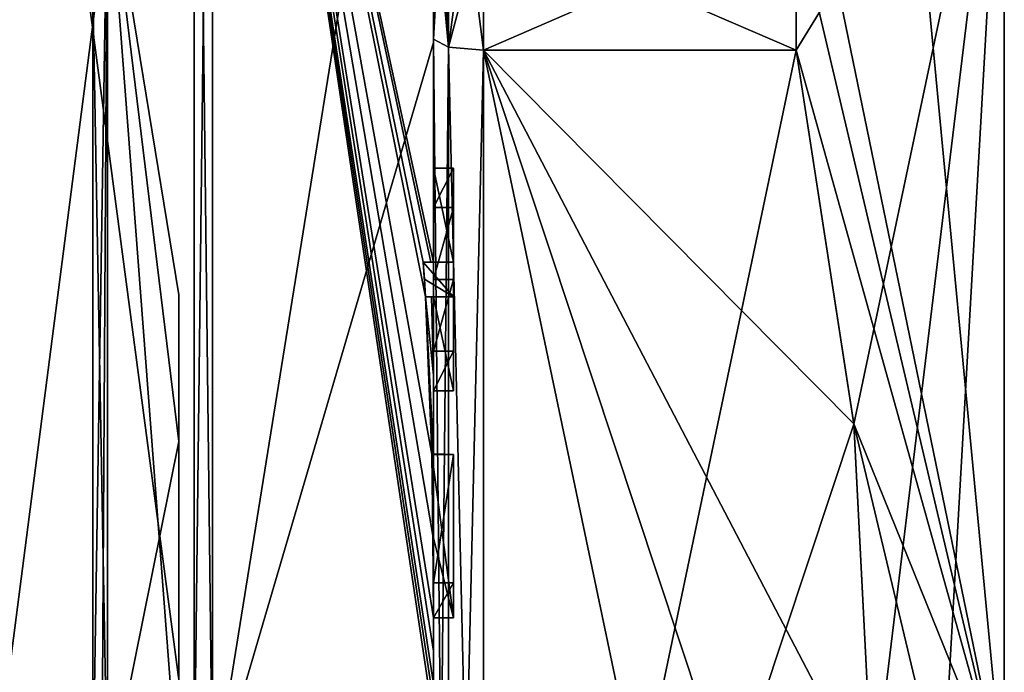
# Model space of a CAD drawing. Extents: x -23 to 700, y -2000 to 0.
# Tile 92 of 210: x 690 to 700, y -1971 to -1964. Entities that reach past the tile are written whole.
import ezdxf

# ---------------------------------------------------------------- set-up
doc = ezdxf.new("R2010")
doc.units = 0
doc.header["$LTSCALE"] = 72.417309
for name, color, linetype in [('114', 7, 'CONTINUOUS'), ('115', 7, 'CONTINUOUS'), ('118', 7, 'CONTINUOUS'), ('121', 7, 'CONTINUOUS'), ('126', 7, 'CONTINUOUS'), ('127', 7, 'CONTINUOUS'), ('128', 7, 'CONTINUOUS'), ('129', 7, 'CONTINUOUS'), ('132', 7, 'CONTINUOUS'), ('133', 7, 'CONTINUOUS'), ('135', 7, 'CONTINUOUS'), ('166', 7, 'CONTINUOUS'), ('172', 7, 'CONTINUOUS'), ('173', 7, 'CONTINUOUS'), ('174', 7, 'CONTINUOUS'), ('175', 7, 'CONTINUOUS'), ('193', 7, 'CONTINUOUS'), ('196', 7, 'CONTINUOUS'), ('232', 7, 'CONTINUOUS'), ('233', 7, 'CONTINUOUS'), ('234', 7, 'CONTINUOUS'), ('235', 7, 'CONTINUOUS'), ('236', 7, 'CONTINUOUS'), ('237', 7, 'CONTINUOUS'), ('238', 7, 'CONTINUOUS'), ('239', 7, 'CONTINUOUS'), ('240', 7, 'CONTINUOUS'), ('241', 7, 'CONTINUOUS'), ('242', 7, 'CONTINUOUS'), ('288', 7, 'CONTINUOUS'), ('289', 7, 'CONTINUOUS'), ('293', 7, 'CONTINUOUS'), ('295', 7, 'CONTINUOUS'), ('296', 7, 'CONTINUOUS'), ('298', 7, 'CONTINUOUS'), ('300', 7, 'CONTINUOUS')]:
    doc.layers.add(name, color=color, linetype=linetype)

msp = doc.modelspace()

# ---------------------------------------------------------------- linework, layer by layer
at = {"layer": '114', "linetype": 'CONTINUOUS'}
for points in [[(700.1, -1961.1745, 6.2494), (700.1, -1972, 12.5), (700.1, -1982.8255, 6.2494), (700.1, -1961.1745, 6.2494)], [(700.1, -1961.1745, -6.2494), (700.1, -1961.1745, 6.2494), (700.1, -1982.8255, -6.2494), (700.1, -1961.1745, -6.2494)], [(700.1, -1982.8255, -6.2494), (700.1, -1961.1745, 6.2494), (700.1, -1982.8255, 6.2494), (700.1, -1982.8255, -6.2494)], [(700.1, -1972, -12.5), (700.1, -1961.1745, -6.2494), (700.1, -1982.8255, -6.2494), (700.1, -1972, -12.5)]]:
    msp.add_3dface(points, dxfattribs=at)
at = {"layer": '115', "linetype": 'CONTINUOUS'}
for points in [[(694.9, -1964.5597, 15.95), (694.9, -1979.4403, 15.95), (698.0232, -1964.5597, 15.95), (694.9, -1964.5597, 15.95)], [(698.0232, -1964.5597, 15.95), (694.9, -1979.4403, 15.95), (698.5978, -1968.2917, 15.95), (698.0232, -1964.5597, 15.95)], [(698.5978, -1968.2917, 15.95), (694.9, -1979.4403, 15.95), (698.7857, -1972, 15.95), (698.5978, -1968.2917, 15.95)]]:
    msp.add_3dface(points, dxfattribs=at)
at = {"layer": '118', "linetype": 'CONTINUOUS'}
for points in [[(694.9, -1979.4403, -15.95), (694.9, -1964.5597, -15.95), (698.0232, -1979.4403, -15.95), (694.9, -1979.4403, -15.95)], [(698.0232, -1979.4403, -15.95), (694.9, -1964.5597, -15.95), (698.5978, -1975.7083, -15.95), (698.0232, -1979.4403, -15.95)], [(698.5978, -1975.7083, -15.95), (694.9, -1964.5597, -15.95), (698.7857, -1972, -15.95), (698.5978, -1975.7083, -15.95)], [(698.7857, -1972, -15.95), (694.9, -1964.5597, -15.95), (698.5976, -1968.2903, -15.95), (698.7857, -1972, -15.95)], [(698.5976, -1968.2903, -15.95), (694.9, -1964.5597, -15.95), (698.0232, -1964.5597, -15.95), (698.5976, -1968.2903, -15.95)]]:
    msp.add_3dface(points, dxfattribs=at)
at = {"layer": '121', "linetype": 'CONTINUOUS'}
for points in [[(694.4, -1958.2777, 13.8546), (694.4, -1964.4802, 17.9917), (694.4, -1961.529, 14.7638), (694.4, -1958.2777, 13.8546)], [(694.4, -1966.674, -18.7586), (694.4, -1960.4145, -15.6852), (694.4, -1966.674, -18.2158), (694.4, -1966.674, -18.7586)], [(694.4, -1966.674, -18.2158), (694.4, -1960.4145, -15.6852), (694.4, -1964.4497, -16.45), (694.4, -1966.674, -18.2158)], [(694.4, -1964.4497, -16.45), (694.4, -1960.4145, -15.6852), (694.4, -1962.9608, -15.6813), (694.4, -1964.4497, -16.45)], [(694.4, -1961.529, 14.7638), (694.4, -1964.4802, 17.9917), (694.4, -1962.9214, 15.6584), (694.4, -1961.529, 14.7638)], [(694.4, -1962.9214, 15.6584), (694.4, -1964.4802, 17.9917), (694.4, -1964.4497, 16.45), (694.4, -1962.9214, 15.6584)], [(694.4, -1965.7364, -16.5), (694.4, -1966.674, -18.2158), (694.4, -1964.4497, -16.45), (694.4, -1965.7364, -16.5)], [(694.4, -1979.5503, -16.45), (694.4, -1965.7364, -16.5), (694.4, -1964.4497, -16.45), (694.4, -1979.5503, -16.45)], [(694.4, -1970.85, 16.5), (694.4, -1973.0506, 16.5), (694.4, -1964.4497, 16.45), (694.4, -1970.85, 16.5)], [(694.4, -1964.4497, 16.45), (694.4, -1973.0506, 16.5), (694.4, -1979.5503, 16.45), (694.4, -1964.4497, 16.45)], [(694.4, -1970.85, 16.7828), (694.4, -1970.85, 16.5), (694.4, -1964.4497, 16.45), (694.4, -1970.85, 16.7828)], [(694.4, -1964.4802, 17.9917), (694.4, -1970.85, 16.7828), (694.4, -1964.4497, 16.45), (694.4, -1964.4802, 17.9917)], [(694.4, -1971.7791, 19.4994), (694.4, -1970.85, 16.7828), (694.4, -1964.4802, 17.9917), (694.4, -1971.7791, 19.4994)], [(694.4, -1966.1297, -16.5), (694.4, -1965.7364, -16.5), (694.4, -1979.5503, -16.45), (694.4, -1966.1297, -16.5)], [(694.4, -1966.8483, -17.8501), (694.4, -1966.1297, -16.5), (694.4, -1967.5648, -16.5), (694.4, -1966.8483, -17.8501)], [(694.4, -1967.5648, -16.5), (694.4, -1966.1297, -16.5), (694.4, -1979.5503, -16.45), (694.4, -1967.5648, -16.5)], [(694.4, -1967.0206, -18.2158), (694.4, -1967.9582, -16.5), (694.4, -1967.0206, -18.8535), (694.4, -1967.0206, -18.2158)], [(694.4, -1967.0206, -18.8535), (694.4, -1967.9582, -16.5), (694.4, -1967.8037, -19.0431), (694.4, -1967.0206, -18.8535)], [(694.4, -1967.9582, -16.5), (694.4, -1967.5648, -16.5), (694.4, -1979.5503, -16.45), (694.4, -1967.9582, -16.5)], [(694.4, -1967.8037, -19.0431), (694.4, -1967.9582, -16.5), (694.4, -1968.5874, -19.1964), (694.4, -1967.8037, -19.0431)], [(694.4, -1968.5874, -19.1964), (694.4, -1967.9582, -16.5), (694.4, -1969.8781, -16.5), (694.4, -1968.5874, -19.1964)], [(694.4, -1969.8781, -16.5), (694.4, -1967.9582, -16.5), (694.4, -1979.5503, -16.45), (694.4, -1969.8781, -16.5)], [(694.4, -1969.8781, -19.196), (694.4, -1968.5874, -19.1964), (694.4, -1969.8781, -16.5), (694.4, -1969.8781, -19.196)], [(694.4, -1970.2268, -16.5), (694.4, -1969.8781, -16.5), (694.4, -1979.5503, -16.45), (694.4, -1970.2268, -16.5)], [(694.4, -1970.2268, -19.4192), (694.4, -1970.2268, -16.5), (694.4, -1971.8639, -16.5), (694.4, -1970.2268, -19.4192)], [(694.4, -1971.8639, -16.5), (694.4, -1970.2268, -16.5), (694.4, -1979.5503, -16.45), (694.4, -1971.8639, -16.5)], [(694.4, -1970.5602, -19.4468), (694.4, -1970.2268, -19.4192), (694.4, -1971.8639, -16.5), (694.4, -1970.5602, -19.4468)], [(694.4, -1970.894, -19.4686), (694.4, -1970.5602, -19.4468), (694.4, -1971.8639, -16.5), (694.4, -1970.894, -19.4686)]]:
    msp.add_3dface(points, dxfattribs=at)
at = {"layer": '126', "linetype": 'CONTINUOUS'}
for points in [[(692.1949, -1972, 21.9825), (694.4, -1958.2777, 13.8546), (692.1949, -1956.456, 15.544), (692.1949, -1972, 21.9825)], [(694.4, -1964.4802, 17.9917), (694.4, -1958.2777, 13.8546), (692.1949, -1972, 21.9825), (694.4, -1964.4802, 17.9917)], [(694.4, -1971.7791, 19.4994), (694.4, -1964.4802, 17.9917), (692.1949, -1972, 21.9825), (694.4, -1971.7791, 19.4994)]]:
    msp.add_3dface(points, dxfattribs=at)
at = {"layer": '127', "linetype": 'CONTINUOUS'}
for points in [[(694.4, -1960.4145, -15.6852), (694.4, -1966.674, -18.7586), (692.1949, -1956.456, -15.544), (694.4, -1960.4145, -15.6852)], [(692.1949, -1956.456, -15.544), (694.4, -1966.674, -18.7586), (694.3737, -1966.674, -19.1341), (692.1949, -1956.456, -15.544)], [(692.1949, -1956.456, -15.544), (694.4, -1970.5602, -19.4468), (694.3998, -1970.8838, -19.5), (692.1949, -1956.456, -15.544)], [(694.4, -1970.5602, -19.4468), (692.1949, -1956.456, -15.544), (694.3987, -1970.2268, -19.5), (694.4, -1970.5602, -19.4468)], [(692.1949, -1972, -21.9825), (692.1949, -1956.456, -15.544), (694.4, -1971.2495, -19.5), (692.1949, -1972, -21.9825)], [(694.4, -1971.2495, -19.5), (692.1949, -1956.456, -15.544), (694.3999, -1971.0666, -19.5), (694.4, -1971.2495, -19.5)], [(694.3999, -1971.0666, -19.5), (692.1949, -1956.456, -15.544), (694.3998, -1970.8838, -19.5), (694.3999, -1971.0666, -19.5)], [(694.3987, -1970.2268, -19.5), (692.1949, -1956.456, -15.544), (694.3941, -1969.4044, -19.5), (694.3987, -1970.2268, -19.5)], [(694.3941, -1969.4044, -19.5), (692.1949, -1956.456, -15.544), (694.3825, -1968.5939, -19.5), (694.3941, -1969.4044, -19.5)], [(694.3825, -1968.5939, -19.5), (692.1949, -1956.456, -15.544), (694.3204, -1967.0206, -19.5), (694.3825, -1968.5939, -19.5)], [(694.3204, -1967.0206, -19.5), (692.1949, -1956.456, -15.544), (694.2958, -1966.674, -19.5), (694.3204, -1967.0206, -19.5)], [(694.2958, -1966.674, -19.5), (692.1949, -1956.456, -15.544), (694.3737, -1966.674, -19.1341), (694.2958, -1966.674, -19.5)], [(694.3087, -1966.8463, -19.5), (694.3204, -1967.0206, -19.5), (694.2958, -1966.674, -19.5), (694.3087, -1966.8463, -19.5)], [(694.4, -1967.8037, -19.0431), (694.4, -1968.5874, -19.1964), (694.3204, -1967.0206, -19.5), (694.4, -1967.8037, -19.0431)], [(694.38, -1967.0206, -19.18), (694.4, -1967.8037, -19.0431), (694.3204, -1967.0206, -19.5), (694.38, -1967.0206, -19.18)], [(694.4, -1968.5874, -19.1964), (694.3957, -1968.5939, -19.3494), (694.3204, -1967.0206, -19.5), (694.4, -1968.5874, -19.1964)], [(694.3957, -1968.5939, -19.3494), (694.3825, -1968.5939, -19.5), (694.3204, -1967.0206, -19.5), (694.3957, -1968.5939, -19.3494)], [(694.4, -1967.0206, -18.8535), (694.4, -1967.8037, -19.0431), (694.38, -1967.0206, -19.18), (694.4, -1967.0206, -18.8535)], [(694.3997, -1970.2268, -19.4596), (694.4, -1970.5602, -19.4468), (694.3987, -1970.2268, -19.5), (694.3997, -1970.2268, -19.4596)], [(694.4, -1970.2268, -19.4192), (694.4, -1970.5602, -19.4468), (694.3997, -1970.2268, -19.4596), (694.4, -1970.2268, -19.4192)], [(694.3998, -1970.8838, -19.5), (694.4, -1970.5602, -19.4468), (694.3999, -1970.8889, -19.4843), (694.3998, -1970.8838, -19.5)], [(694.4, -1970.5602, -19.4468), (694.4, -1970.894, -19.4686), (694.3999, -1970.8889, -19.4843), (694.4, -1970.5602, -19.4468)]]:
    msp.add_3dface(points, dxfattribs=at)
at = {"layer": '128', "linetype": 'CONTINUOUS'}
for points in [[(692.0094, -1972, -21.9698), (690, -1956.8374, -15.1637), (692.0094, -1956.465, -15.535), (692.0094, -1972, -21.9698)], [(690, -1972, -21.4438), (690, -1956.8374, -15.1637), (692.0094, -1972, -21.9698), (690, -1972, -21.4438)]]:
    msp.add_3dface(points, dxfattribs=at)
at = {"layer": '129', "linetype": 'CONTINUOUS'}
for points in [[(690, -1956.8374, 15.1637), (690, -1972, 21.4438), (692.0094, -1956.465, 15.535), (690, -1956.8374, 15.1637)], [(692.0094, -1956.465, 15.535), (690, -1972, 21.4438), (692.0094, -1972, 21.9698), (692.0094, -1956.465, 15.535)]]:
    msp.add_3dface(points, dxfattribs=at)
at = {"layer": '132', "linetype": 'CONTINUOUS'}
for points in [[(692.1949, -1972, 21.9825), (692.1949, -1956.456, 15.544), (692.0094, -1972, 21.9698), (692.1949, -1972, 21.9825)], [(692.1949, -1956.456, 15.544), (692.0094, -1956.465, 15.535), (692.0094, -1972, 21.9698), (692.1949, -1956.456, 15.544)]]:
    msp.add_3dface(points, dxfattribs=at)
at = {"layer": '133', "linetype": 'CONTINUOUS'}
for points in [[(692.1949, -1956.456, -15.544), (692.1949, -1972, -21.9825), (692.0094, -1956.465, -15.535), (692.1949, -1956.456, -15.544)], [(692.1949, -1972, -21.9825), (692.0094, -1972, -21.9698), (692.0094, -1956.465, -15.535), (692.1949, -1972, -21.9825)]]:
    msp.add_3dface(points, dxfattribs=at)
at = {"layer": '135', "linetype": 'CONTINUOUS'}
for points in [[(700.1, -1972, -12.5), (698.0232, -1961.907, -14.4185), (698.7857, -1958.1869, -7.975), (700.1, -1972, -12.5)], [(700.1, -1961.1745, -6.2494), (700.1, -1972, -12.5), (698.7857, -1958.1869, -7.975), (700.1, -1961.1745, -6.2494)], [(700.1, -1961.1745, 6.2494), (698.0232, -1964.5597, 15.95), (698.5978, -1968.2917, 15.95), (700.1, -1961.1745, 6.2494)], [(698.0232, -1964.5597, 15.95), (700.1, -1961.1745, 6.2494), (698.0232, -1963.2, 15.242), (698.0232, -1964.5597, 15.95)], [(700.1, -1961.1745, 6.2494), (698.5978, -1968.2917, 15.95), (698.7857, -1972, 15.95), (700.1, -1961.1745, 6.2494)], [(700.1, -1961.1745, 6.2494), (698.7857, -1972, 15.95), (699.4827, -1972, 14.2402), (700.1, -1961.1745, 6.2494)], [(700.1, -1972, 12.5), (700.1, -1961.1745, 6.2494), (699.4827, -1972, 14.2402), (700.1, -1972, 12.5)], [(698.0232, -1961.907, -14.4185), (700.1, -1972, -12.5), (698.0232, -1963.2, -15.242), (698.0232, -1961.907, -14.4185)], [(700.1, -1972, -12.5), (698.0232, -1964.5597, -15.95), (698.0232, -1963.2, -15.242), (700.1, -1972, -12.5)], [(700.1, -1972, -12.5), (698.5976, -1968.2903, -15.95), (698.0232, -1964.5597, -15.95), (700.1, -1972, -12.5)], [(698.5976, -1968.2903, -15.95), (700.1, -1972, -12.5), (699.4827, -1972, -14.2402), (698.5976, -1968.2903, -15.95)], [(698.7857, -1972, -15.95), (698.5976, -1968.2903, -15.95), (699.4827, -1972, -14.2402), (698.7857, -1972, -15.95)]]:
    msp.add_3dface(points, dxfattribs=at)
at = {"layer": '166', "linetype": 'CONTINUOUS'}
for points in [[(694.6, -1965.7364, -16.5), (694.6, -1966.1297, -16.5), (694.6, -1966.674, -18.2158), (694.6, -1965.7364, -16.5)], [(694.6, -1966.674, -18.2158), (694.6, -1966.1297, -16.5), (694.6, -1966.8483, -17.8501), (694.6, -1966.674, -18.2158)], [(694.6, -1966.674, -19.5), (694.6, -1966.674, -18.2158), (694.6, -1966.8483, -17.8501), (694.6, -1966.674, -19.5)], [(694.6, -1967.0206, -19.5), (694.6, -1966.674, -19.5), (694.6, -1967.0206, -18.2158), (694.6, -1967.0206, -19.5)], [(694.6, -1967.0206, -18.2158), (694.6, -1966.674, -19.5), (694.6, -1966.8483, -17.8501), (694.6, -1967.0206, -18.2158)], [(694.6, -1967.5648, -16.5), (694.6, -1967.0206, -18.2158), (694.6, -1966.8483, -17.8501), (694.6, -1967.5648, -16.5)], [(694.6, -1967.9582, -16.5), (694.6, -1967.0206, -18.2158), (694.6, -1967.5648, -16.5), (694.6, -1967.9582, -16.5)], [(694.6, -1968.5939, -19.5), (694.6, -1968.5939, -19.196), (694.6, -1969.8781, -19.196), (694.6, -1968.5939, -19.5)], [(694.6, -1970.2268, -19.5), (694.6, -1968.5939, -19.5), (694.6, -1969.8781, -19.196), (694.6, -1970.2268, -19.5)], [(694.6, -1970.2268, -16.5), (694.6, -1970.2268, -19.5), (694.6, -1969.8781, -19.196), (694.6, -1970.2268, -16.5)], [(694.6, -1969.8781, -16.5), (694.6, -1970.2268, -16.5), (694.6, -1969.8781, -19.196), (694.6, -1969.8781, -16.5)]]:
    msp.add_3dface(points, dxfattribs=at)
at = {"layer": '172', "linetype": 'CONTINUOUS'}
for points in [[(694.4, -1968.5874, -19.1964), (694.4, -1969.8781, -19.196), (694.6, -1968.5939, -19.196), (694.4, -1968.5874, -19.1964)], [(694.6, -1968.5939, -19.196), (694.4, -1969.8781, -19.196), (694.6, -1969.8781, -19.196), (694.6, -1968.5939, -19.196)]]:
    msp.add_3dface(points, dxfattribs=at)
at = {"layer": '173', "linetype": 'CONTINUOUS'}
for points in [[(694.3825, -1968.5939, -19.5), (694.3957, -1968.5939, -19.3494), (694.6, -1968.5939, -19.5), (694.3825, -1968.5939, -19.5)], [(694.3957, -1968.5939, -19.3494), (694.4, -1968.5874, -19.1964), (694.6, -1968.5939, -19.5), (694.3957, -1968.5939, -19.3494)], [(694.4, -1968.5874, -19.1964), (694.6, -1968.5939, -19.196), (694.6, -1968.5939, -19.5), (694.4, -1968.5874, -19.1964)]]:
    msp.add_3dface(points, dxfattribs=at)
at = {"layer": '174', "linetype": 'CONTINUOUS'}
for points in [[(694.4, -1966.1297, -16.5), (694.4, -1966.8483, -17.8501), (694.6, -1966.1297, -16.5), (694.4, -1966.1297, -16.5)], [(694.6, -1966.1297, -16.5), (694.4, -1966.8483, -17.8501), (694.6, -1966.8483, -17.8501), (694.6, -1966.1297, -16.5)]]:
    msp.add_3dface(points, dxfattribs=at)
at = {"layer": '175', "linetype": 'CONTINUOUS'}
for points in [[(694.4, -1965.7364, -16.5), (694.4, -1966.1297, -16.5), (694.6, -1965.7364, -16.5), (694.4, -1965.7364, -16.5)], [(694.4, -1966.1297, -16.5), (694.6, -1966.1297, -16.5), (694.6, -1965.7364, -16.5), (694.4, -1966.1297, -16.5)]]:
    msp.add_3dface(points, dxfattribs=at)
at = {"layer": '193', "linetype": 'CONTINUOUS'}
for points in [[(694.4, -1979.5503, -16.45), (694.4, -1964.4497, -16.45), (694.549, -1964.5279, -16.094), (694.4, -1979.5503, -16.45)], [(694.4, -1979.5503, -16.45), (694.549, -1964.5279, -16.094), (694.549, -1979.4721, -16.094), (694.4, -1979.5503, -16.45)], [(694.549, -1964.5279, -16.094), (694.9, -1964.5597, -15.95), (694.549, -1979.4721, -16.094), (694.549, -1964.5279, -16.094)], [(694.9, -1964.5597, -15.95), (694.9, -1979.4403, -15.95), (694.549, -1979.4721, -16.094), (694.9, -1964.5597, -15.95)]]:
    msp.add_3dface(points, dxfattribs=at)
at = {"layer": '196', "linetype": 'CONTINUOUS'}
for points in [[(694.4, -1964.4497, 16.45), (694.4, -1979.5503, 16.45), (694.549, -1979.4721, 16.094), (694.4, -1964.4497, 16.45)], [(694.4, -1964.4497, 16.45), (694.549, -1979.4721, 16.094), (694.549, -1964.5279, 16.094), (694.4, -1964.4497, 16.45)], [(694.9, -1979.4403, 15.95), (694.9, -1964.5597, 15.95), (694.549, -1964.5279, 16.094), (694.9, -1979.4403, 15.95)], [(694.549, -1979.4721, 16.094), (694.9, -1979.4403, 15.95), (694.549, -1964.5279, 16.094), (694.549, -1979.4721, 16.094)]]:
    msp.add_3dface(points, dxfattribs=at)
at = {"layer": '232', "linetype": 'CONTINUOUS'}
for points in [[(694.4, -1969.8781, -19.196), (694.4, -1969.8781, -16.5), (694.6, -1969.8781, -19.196), (694.4, -1969.8781, -19.196)], [(694.4, -1969.8781, -16.5), (694.6, -1969.8781, -16.5), (694.6, -1969.8781, -19.196), (694.4, -1969.8781, -16.5)]]:
    msp.add_3dface(points, dxfattribs=at)
at = {"layer": '233', "linetype": 'CONTINUOUS'}
for points in [[(694.4, -1969.8781, -16.5), (694.4, -1970.2268, -16.5), (694.6, -1969.8781, -16.5), (694.4, -1969.8781, -16.5)], [(694.4, -1970.2268, -16.5), (694.6, -1970.2268, -16.5), (694.6, -1969.8781, -16.5), (694.4, -1970.2268, -16.5)]]:
    msp.add_3dface(points, dxfattribs=at)
at = {"layer": '234', "linetype": 'CONTINUOUS'}
for points in [[(694.3997, -1970.2268, -19.4596), (694.3987, -1970.2268, -19.5), (694.6, -1970.2268, -16.5), (694.3997, -1970.2268, -19.4596)], [(694.3987, -1970.2268, -19.5), (694.6, -1970.2268, -19.5), (694.6, -1970.2268, -16.5), (694.3987, -1970.2268, -19.5)], [(694.4, -1970.2268, -19.4192), (694.3997, -1970.2268, -19.4596), (694.6, -1970.2268, -16.5), (694.4, -1970.2268, -19.4192)], [(694.4, -1970.2268, -16.5), (694.4, -1970.2268, -19.4192), (694.6, -1970.2268, -16.5), (694.4, -1970.2268, -16.5)]]:
    msp.add_3dface(points, dxfattribs=at)
at = {"layer": '235', "linetype": 'CONTINUOUS'}
for points in [[(694.3941, -1969.4044, -19.5), (694.3825, -1968.5939, -19.5), (694.6, -1970.2268, -19.5), (694.3941, -1969.4044, -19.5)], [(694.3825, -1968.5939, -19.5), (694.6, -1968.5939, -19.5), (694.6, -1970.2268, -19.5), (694.3825, -1968.5939, -19.5)], [(694.3987, -1970.2268, -19.5), (694.3941, -1969.4044, -19.5), (694.6, -1970.2268, -19.5), (694.3987, -1970.2268, -19.5)]]:
    msp.add_3dface(points, dxfattribs=at)
at = {"layer": '236', "linetype": 'CONTINUOUS'}
for points in [[(694.4, -1966.8483, -17.8501), (694.4, -1967.5648, -16.5), (694.6, -1966.8483, -17.8501), (694.4, -1966.8483, -17.8501)], [(694.4, -1967.5648, -16.5), (694.6, -1967.5648, -16.5), (694.6, -1966.8483, -17.8501), (694.4, -1967.5648, -16.5)]]:
    msp.add_3dface(points, dxfattribs=at)
at = {"layer": '237', "linetype": 'CONTINUOUS'}
for points in [[(694.4, -1967.5648, -16.5), (694.4, -1967.9582, -16.5), (694.6, -1967.5648, -16.5), (694.4, -1967.5648, -16.5)], [(694.4, -1967.9582, -16.5), (694.6, -1967.9582, -16.5), (694.6, -1967.5648, -16.5), (694.4, -1967.9582, -16.5)]]:
    msp.add_3dface(points, dxfattribs=at)
at = {"layer": '238', "linetype": 'CONTINUOUS'}
for points in [[(694.4, -1967.9582, -16.5), (694.4, -1967.0206, -18.2158), (694.6, -1967.9582, -16.5), (694.4, -1967.9582, -16.5)], [(694.4, -1967.0206, -18.2158), (694.6, -1967.0206, -18.2158), (694.6, -1967.9582, -16.5), (694.4, -1967.0206, -18.2158)]]:
    msp.add_3dface(points, dxfattribs=at)
at = {"layer": '239', "linetype": 'CONTINUOUS'}
for points in [[(694.38, -1967.0206, -19.18), (694.3204, -1967.0206, -19.5), (694.6, -1967.0206, -18.2158), (694.38, -1967.0206, -19.18)], [(694.3204, -1967.0206, -19.5), (694.6, -1967.0206, -19.5), (694.6, -1967.0206, -18.2158), (694.3204, -1967.0206, -19.5)], [(694.4, -1967.0206, -18.8535), (694.38, -1967.0206, -19.18), (694.6, -1967.0206, -18.2158), (694.4, -1967.0206, -18.8535)], [(694.4, -1967.0206, -18.2158), (694.4, -1967.0206, -18.8535), (694.6, -1967.0206, -18.2158), (694.4, -1967.0206, -18.2158)]]:
    msp.add_3dface(points, dxfattribs=at)
at = {"layer": '240', "linetype": 'CONTINUOUS'}
for points in [[(694.3087, -1966.8463, -19.5), (694.2958, -1966.674, -19.5), (694.6, -1967.0206, -19.5), (694.3087, -1966.8463, -19.5)], [(694.2958, -1966.674, -19.5), (694.6, -1966.674, -19.5), (694.6, -1967.0206, -19.5), (694.2958, -1966.674, -19.5)], [(694.3204, -1967.0206, -19.5), (694.3087, -1966.8463, -19.5), (694.6, -1967.0206, -19.5), (694.3204, -1967.0206, -19.5)]]:
    msp.add_3dface(points, dxfattribs=at)
at = {"layer": '241', "linetype": 'CONTINUOUS'}
for points in [[(694.2958, -1966.674, -19.5), (694.3737, -1966.674, -19.1341), (694.6, -1966.674, -19.5), (694.2958, -1966.674, -19.5)], [(694.3737, -1966.674, -19.1341), (694.4, -1966.674, -18.7586), (694.6, -1966.674, -19.5), (694.3737, -1966.674, -19.1341)], [(694.4, -1966.674, -18.7586), (694.4, -1966.674, -18.2158), (694.6, -1966.674, -19.5), (694.4, -1966.674, -18.7586)], [(694.4, -1966.674, -18.2158), (694.6, -1966.674, -18.2158), (694.6, -1966.674, -19.5), (694.4, -1966.674, -18.2158)]]:
    msp.add_3dface(points, dxfattribs=at)
at = {"layer": '242', "linetype": 'CONTINUOUS'}
for points in [[(694.4, -1966.674, -18.2158), (694.4, -1965.7364, -16.5), (694.6, -1966.674, -18.2158), (694.4, -1966.674, -18.2158)], [(694.4, -1965.7364, -16.5), (694.6, -1965.7364, -16.5), (694.6, -1966.674, -18.2158), (694.4, -1965.7364, -16.5)]]:
    msp.add_3dface(points, dxfattribs=at)
at = {"layer": '288', "linetype": 'CONTINUOUS'}
for points in [[(694.9, -1964.5597, 15.95), (698.0232, -1963.2, 15.242), (694.9, -1963.1768, 15.2286), (694.9, -1964.5597, 15.95)], [(694.9, -1964.5597, 15.95), (698.0232, -1964.5597, 15.95), (698.0232, -1963.2, 15.242), (694.9, -1964.5597, 15.95)], [(698.0232, -1963.2, -15.242), (698.0232, -1964.5597, -15.95), (694.9, -1963.2095, -15.2475), (698.0232, -1963.2, -15.242)], [(698.0232, -1964.5597, -15.95), (694.9, -1964.5597, -15.95), (694.9, -1963.2095, -15.2475), (698.0232, -1964.5597, -15.95)]]:
    msp.add_3dface(points, dxfattribs=at)
at = {"layer": '289', "linetype": 'CONTINUOUS'}
for points in [[(694.4, -1961.529, 14.7638), (694.4, -1962.9214, 15.6584), (694.549, -1964.5279, 16.094), (694.4, -1961.529, 14.7638)], [(694.549, -1961.7983, 14.518), (694.4, -1961.529, 14.7638), (694.549, -1964.5279, 16.094), (694.549, -1961.7983, 14.518)], [(694.9, -1964.5597, 15.95), (694.9, -1963.1768, 15.2286), (694.549, -1961.7983, 14.518), (694.9, -1964.5597, 15.95)], [(694.9, -1964.5597, 15.95), (694.549, -1961.7983, 14.518), (694.549, -1964.5279, 16.094), (694.9, -1964.5597, 15.95)], [(694.4, -1962.9214, 15.6584), (694.4, -1964.4497, 16.45), (694.549, -1964.5279, 16.094), (694.4, -1962.9214, 15.6584)]]:
    msp.add_3dface(points, dxfattribs=at)
at = {"layer": '293', "linetype": 'CONTINUOUS'}
for points in [[(694.4, -1964.4497, -16.45), (694.4, -1962.9608, -15.6813), (694.549, -1961.7983, -14.518), (694.4, -1964.4497, -16.45)], [(694.4, -1964.4497, -16.45), (694.549, -1961.7983, -14.518), (694.549, -1964.5279, -16.094), (694.4, -1964.4497, -16.45)], [(694.549, -1961.7983, -14.518), (694.9, -1961.907, -14.4185), (694.549, -1964.5279, -16.094), (694.549, -1961.7983, -14.518)], [(694.9, -1961.907, -14.4185), (694.9, -1963.2095, -15.2475), (694.549, -1964.5279, -16.094), (694.9, -1961.907, -14.4185)], [(694.9, -1963.2095, -15.2475), (694.9, -1964.5597, -15.95), (694.549, -1964.5279, -16.094), (694.9, -1963.2095, -15.2475)]]:
    msp.add_3dface(points, dxfattribs=at)
at = {"layer": '295', "linetype": 'CONTINUOUS'}
for points in [[(691.857, -1967.0002), (691.857, -1968.464, -3.5349), (691.857, -1968.464, 3.5349), (691.857, -1967.0002)], [(691.857, -1972, -5), (691.857, -1972, 5), (691.857, -1968.464, 3.5349), (691.857, -1972, -5)], [(691.857, -1968.464, -3.5349), (691.857, -1972, -5), (691.857, -1968.464, 3.5349), (691.857, -1968.464, -3.5349)]]:
    msp.add_3dface(points, dxfattribs=at)
at = {"layer": '296', "linetype": 'CONTINUOUS'}
for points in [[(691.857, -1968.464, 3.5349), (691.857, -1972, 5), (691.1443, -1962.6429, 5.4023), (691.857, -1968.464, 3.5349)], [(691.857, -1972, 5), (691.1443, -1972, 10.8047), (691.1443, -1962.6429, 5.4023), (691.857, -1972, 5)], [(691.857, -1968.464, -3.5349), (691.857, -1967.0002), (691.1443, -1962.6429, -5.4023), (691.857, -1968.464, -3.5349)], [(691.1443, -1972, -10.8047), (691.857, -1968.464, -3.5349), (691.1443, -1962.6429, -5.4023), (691.1443, -1972, -10.8047)], [(691.857, -1967.0002), (691.857, -1968.464, 3.5349), (691.1443, -1962.6429, 5.4023), (691.857, -1967.0002)], [(691.1443, -1962.6429, -5.4023), (691.857, -1967.0002), (691.1443, -1962.6429, 5.4023), (691.1443, -1962.6429, -5.4023)], [(691.857, -1972, -5), (691.857, -1968.464, -3.5349), (691.1443, -1972, -10.8047), (691.857, -1972, -5)]]:
    msp.add_3dface(points, dxfattribs=at)
at = {"layer": '298', "linetype": 'CONTINUOUS'}
for points in [[(691, -1972, -11.3877), (691.1443, -1962.6429, -5.4023), (691, -1961.4795, -4.3586), (691, -1972, -11.3877)], [(691.1443, -1962.6429, 5.4023), (691.1443, -1972, 10.8047), (691, -1963.9478, 8.0522), (691.1443, -1962.6429, 5.4023)], [(691.1443, -1962.6429, -5.4023), (691, -1972, -11.3877), (691.0897, -1972, -11.1005), (691.1443, -1962.6429, -5.4023)], [(691.1443, -1972, -10.8047), (691.1443, -1962.6429, -5.4023), (691.0897, -1972, -11.1005), (691.1443, -1972, -10.8047)], [(691, -1963.9478, 8.0522), (691.1443, -1972, 10.8047), (691, -1976.3586, 10.5205), (691, -1963.9478, 8.0522)]]:
    msp.add_3dface(points, dxfattribs=at)
at = {"layer": '300', "linetype": 'CONTINUOUS'}
for points in [[(691, -1980.0523, -8.0523), (691, -1972, -11.3877), (691, -1961.4795, -4.3586), (691, -1980.0523, -8.0523)], [(691, -1983.3877, 0), (691, -1961.4795, -4.3586), (691, -1963.9478, 8.0522), (691, -1983.3877, 0)], [(691, -1983.3877, 0), (691, -1980.0523, -8.0523), (691, -1961.4795, -4.3586), (691, -1983.3877, 0)], [(691, -1983.3877, 0), (691, -1963.9478, 8.0522), (691, -1976.3586, 10.5205), (691, -1983.3877, 0)]]:
    msp.add_3dface(points, dxfattribs=at)

doc.saveas('drawing.dxf')
